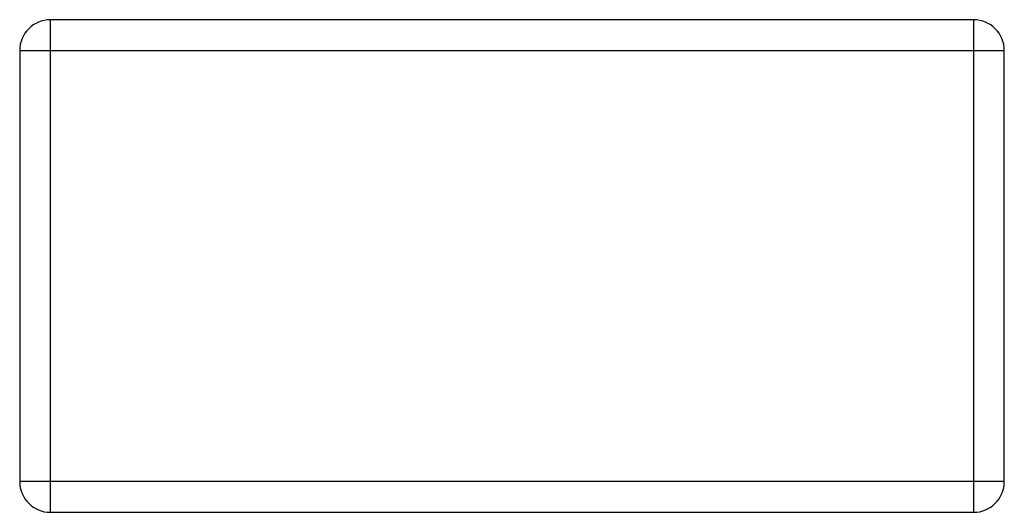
# Model space of a CAD drawing. Header units: millimetres. Extents: x 42 to 554, y 166 to 335.
# Tile 156 of 256: x 371.709 to 373.309, y 248.489 to 249.289. Entities that reach past the tile are written whole.
import ezdxf

# ---------------------------------------------------------------- set-up
doc = ezdxf.new("R2010")
doc.units = ezdxf.units.MM
doc.header["$LTSCALE"] = 30.734
doc.layers.get('0').update_dxf_attribs({"linetype": 'CONTINUOUS'})

msp = doc.modelspace()

# ---------------------------------------------------------------- linework, layer by layer
at = {"linetype": 'Continuous'}
for p, q in [((371.7588, 248.4889), (371.7588, 249.2889)), ((373.2588, 249.2889), (371.7588, 249.2889)), ((373.2588, 249.2889), (373.2588, 248.4889)), ((371.7088, 249.2389), (371.7088, 248.5389)), ((371.7088, 249.2389), (373.3088, 249.2389)), ((373.3088, 248.5389), (373.3088, 249.2389)), ((373.3088, 248.5389), (371.7088, 248.5389)), ((371.7588, 248.4889), (373.2588, 248.4889))]:
    msp.add_line(p, q, dxfattribs=at)
for centre, start, end in [((371.7588, 249.2389), 90, 180), ((373.2588, 249.2389), 0, 90), ((371.7588, 248.5389), 180, 270), ((373.2588, 248.5389), 270, 0)]:
    msp.add_arc(centre, 0.05, start, end, dxfattribs=at)

doc.saveas('drawing.dxf')
